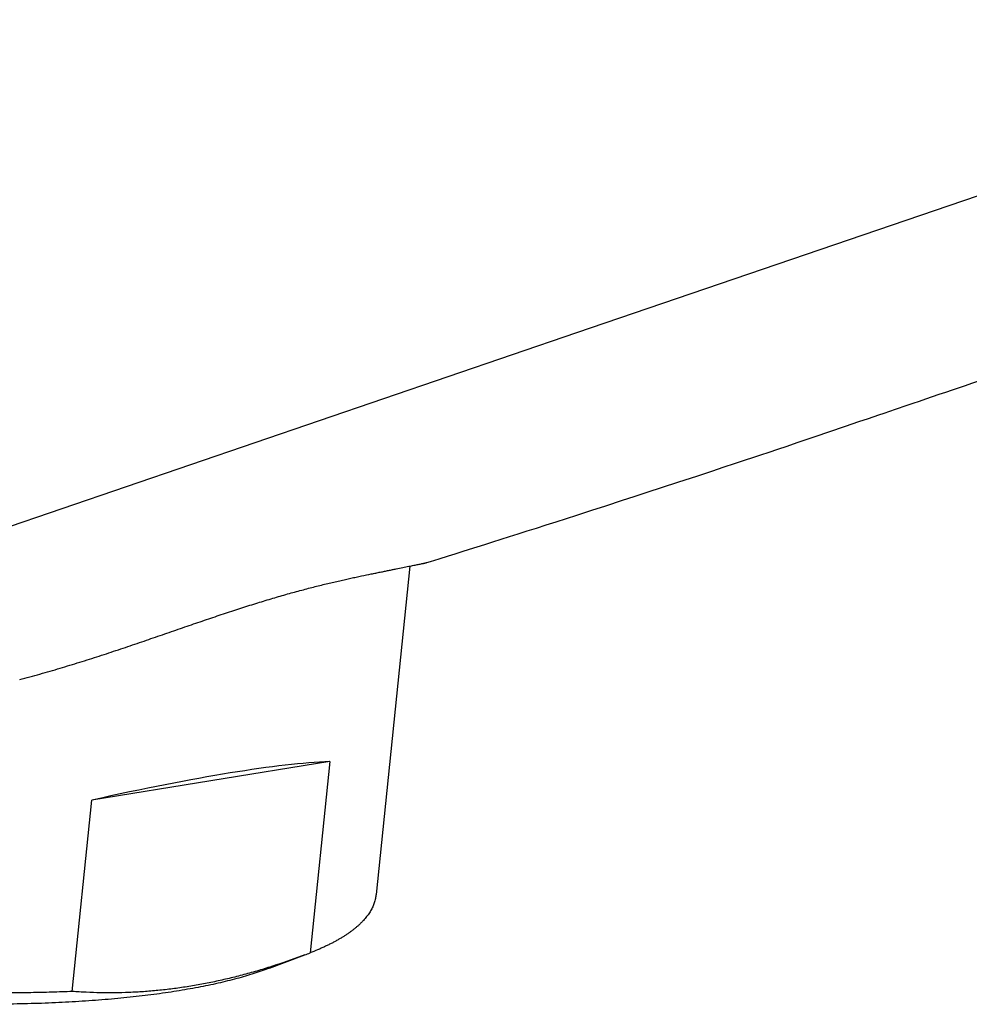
# Model space of a CAD drawing. Header units: millimetres. Extents: x -61 to 480, y -58 to 322.
# Tile 2 of 22: x -39 to -22, y 36 to 53. Entities that reach past the tile are written whole.
import ezdxf

# ---------------------------------------------------------------- set-up
doc = ezdxf.new("R2010")
doc.units = ezdxf.units.MM
doc.header["$LTSCALE"] = 23.1
doc.layers.get('0').update_dxf_attribs({"linetype": 'CONTINUOUS'})

msp = doc.modelspace()

# ---------------------------------------------------------------- linework, layer by layer
at = {"color": 9, "linetype": 'CONTINUOUS'}
for p, q in [((-13.353, 52.925), (-29.046, 47.562)), ((-29.046, 47.562), (-41.84, 43.189))]:
    msp.add_line(p, q, dxfattribs=at)
at = {"color": 7, "linetype": 'CONTINUOUS'}
for p, q in [((-24.443, 45.964), (-24.213, 46.042)), ((-24.213, 46.042), (-24.048, 46.098)), ((-24.048, 46.098), (-23.872, 46.158)), ((-24.944, 45.794), (-24.728, 45.867)), ((-24.728, 45.867), (-24.443, 45.964)), ((-25.27, 45.683), (-25.1, 45.741)), ((-25.1, 45.741), (-24.944, 45.794)), ((-25.753, 45.521), (-25.604, 45.571)), ((-25.604, 45.571), (-25.442, 45.625)), ((-25.442, 45.625), (-25.27, 45.683)), ((-26.344, 45.324), (-26.158, 45.386)), ((-26.158, 45.386), (-26.028, 45.429)), ((-26.028, 45.429), (-25.894, 45.474)), ((-25.894, 45.474), (-25.753, 45.521)), ((-26.971, 45.117), (-26.732, 45.195)), ((-26.732, 45.195), (-26.518, 45.266)), ((-26.518, 45.266), (-26.344, 45.324)), ((-27.297, 45.01), (-27.203, 45.041)), ((-27.203, 45.041), (-26.971, 45.117)), ((-27.82, 44.839), (-27.596, 44.912)), ((-27.596, 44.912), (-27.297, 45.01)), ((-28.547, 44.603), (-28.261, 44.696)), ((-28.261, 44.696), (-28.064, 44.76)), ((-28.064, 44.76), (-27.82, 44.839)), ((-29.045, 44.442), (-28.786, 44.525)), ((-28.786, 44.525), (-28.547, 44.603)), ((-29.395, 44.329), (-29.221, 44.385)), ((-29.221, 44.385), (-29.045, 44.442)), ((-29.892, 44.17), (-29.732, 44.221)), ((-29.732, 44.221), (-29.566, 44.274)), ((-29.566, 44.274), (-29.395, 44.329)), ((-30.479, 43.983), (-30.339, 44.028)), ((-30.339, 44.028), (-30.194, 44.073)), ((-30.194, 44.073), (-30.046, 44.121)), ((-30.046, 44.121), (-29.892, 44.17)), ((-31.004, 43.819), (-30.879, 43.858)), ((-30.879, 43.858), (-30.749, 43.898)), ((-30.749, 43.898), (-30.616, 43.94)), ((-30.616, 43.94), (-30.479, 43.983)), ((-31.55, 43.649), (-31.401, 43.695)), ((-31.401, 43.695), (-31.239, 43.745)), ((-31.239, 43.745), (-31.124, 43.781)), ((-31.124, 43.781), (-31.004, 43.819)), ((-31.904, 43.568), (-32.479, 37.946)), ((-31.611, 43.631), (-31.55, 43.649)), ((-33.274, 40.222), (-37.346, 39.561)), ((-33.274, 40.222), (-33.609, 36.945)), ((-37.681, 36.284), (-37.346, 39.561)), ((-34.305, 36.683), (-33.701, 36.91))]:
    msp.add_line(p, q, dxfattribs=at)
for points in [[(-22.611, 46.588), (-22.388, 46.664), (-22.281, 46.7), (-22.178, 46.735), (-22.078, 46.769), (-21.98, 46.803), (-21.885, 46.835), (-21.791, 46.867), (-21.699, 46.898), (-21.609, 46.929), (-21.52, 46.959), (-21.432, 46.989), (-21.26, 47.048)], [(-23.067, 46.432), (-22.84, 46.51), (-22.725, 46.549), (-22.611, 46.588)], [(-23.388, 46.323), (-23.284, 46.359), (-23.177, 46.395), (-23.067, 46.432)], [(-23.872, 46.158), (-23.78, 46.189), (-23.686, 46.222), (-23.589, 46.254), (-23.388, 46.323)]]:
    msp.add_lwpolyline(points, dxfattribs=at)
msp.add_arc((-38.18, 48.806), 12.712, 290.6361, 291.0761, dxfattribs=at)
msp.add_ellipse((-42.568, 36.954), major_axis=(10.29, 3.067), ratio=0.111045, start_param=0.411824, end_param=1.005847, dxfattribs=at)
for points, knots in [([(-38.581, 41.625), (-38.465, 41.656), (-38.291, 41.704), (-38.062, 41.769), (-37.891, 41.82), (-37.721, 41.871), (-37.553, 41.923), (-37.385, 41.975), (-37.22, 42.029), (-37.055, 42.082), (-36.892, 42.136), (-36.73, 42.191), (-36.518, 42.263), (-36.256, 42.353), (-35.946, 42.46), (-35.643, 42.565), (-35.348, 42.665), (-35.06, 42.762), (-34.78, 42.853), (-34.51, 42.939), (-34.249, 43.018), (-33.998, 43.091), (-33.795, 43.146), (-33.639, 43.188), (-33.526, 43.217), (-33.415, 43.244), (-33.308, 43.27), (-33.204, 43.295), (-33.103, 43.318), (-33.005, 43.34), (-32.911, 43.361), (-32.819, 43.381), (-32.703, 43.405), (-32.592, 43.428), (-32.484, 43.45), (-32.409, 43.466), (-32.336, 43.48), (-32.267, 43.494), (-32.201, 43.508), (-32.12, 43.524), (-32.043, 43.54), (-31.971, 43.555), (-31.922, 43.565), (-31.876, 43.574), (-31.833, 43.582), (-31.794, 43.59), (-31.758, 43.597), (-31.726, 43.604), (-31.696, 43.61), (-31.674, 43.615), (-31.658, 43.618), (-31.647, 43.621), (-31.637, 43.623), (-31.628, 43.626), (-31.619, 43.628), (-31.614, 43.63), (-31.611, 43.631)], [0, 0, 0, 0, 0.049631, 0.074282, 0.098816, 0.123225, 0.147502, 0.171642, 0.195634, 0.219472, 0.243145, 0.266644, 0.289958, 0.335986, 0.38113, 0.425286, 0.468346, 0.510198, 0.550735, 0.589854, 0.627456, 0.663456, 0.69778, 0.714293, 0.730367, 0.745995, 0.761174, 0.775901, 0.790174, 0.803993, 0.817356, 0.830264, 0.842716, 0.866255, 0.877343, 0.887974, 0.898149, 0.907866, 0.917123, 0.925918, 0.94211, 0.949503, 0.956426, 0.962878, 0.968859, 0.974371, 0.979414, 0.983992, 0.988107, 0.991762, 0.993418, 0.99496, 0.996389, 0.997704, 0.998908, 1, 1, 1, 1]), ([(-32.479, 37.946), (-32.481, 37.934), (-32.484, 37.91), (-32.49, 37.875), (-32.499, 37.839), (-32.51, 37.804), (-32.523, 37.769), (-32.537, 37.735), (-32.554, 37.701), (-32.58, 37.655), (-32.616, 37.598), (-32.659, 37.544), (-32.697, 37.501), (-32.728, 37.468), (-32.76, 37.436), (-32.795, 37.405), (-32.832, 37.373), (-32.87, 37.342), (-32.911, 37.311), (-32.953, 37.281), (-32.998, 37.251), (-33.044, 37.221), (-33.092, 37.192), (-33.142, 37.163), (-33.194, 37.134), (-33.248, 37.106), (-33.304, 37.078), (-33.361, 37.051), (-33.421, 37.024), (-33.503, 36.988), (-33.566, 36.962), (-33.609, 36.945)], [0, 0, 0, 0, 0.022743, 0.045553, 0.068498, 0.091645, 0.115057, 0.138795, 0.16292, 0.187486, 0.238137, 0.291142, 0.318636, 0.346835, 0.375772, 0.405476, 0.435974, 0.467289, 0.499443, 0.532455, 0.566342, 0.601119, 0.6368, 0.673395, 0.710915, 0.749368, 0.788761, 0.829101, 0.870392, 0.912637, 1, 1, 1, 1]), ([(-37.681, 36.284), (-37.798, 36.28), (-38.034, 36.271), (-38.391, 36.263), (-38.754, 36.259), (-39.123, 36.26), (-39.497, 36.265), (-39.876, 36.274), (-40.258, 36.287), (-40.644, 36.304), (-41.033, 36.326), (-41.423, 36.352), (-41.816, 36.382), (-42.209, 36.416), (-42.602, 36.454), (-42.995, 36.496), (-43.387, 36.542), (-43.777, 36.592), (-44.165, 36.645), (-44.551, 36.702), (-44.932, 36.763), (-45.31, 36.827), (-45.683, 36.895), (-46.051, 36.965), (-46.413, 37.039), (-46.768, 37.116), (-47.117, 37.196), (-47.458, 37.279), (-47.791, 37.364), (-48.115, 37.452), (-48.431, 37.542), (-48.736, 37.634), (-49.032, 37.729), (-49.225, 37.794), (-49.32, 37.827)], [0, 0, 0, 0, 0.029705, 0.05998, 0.090783, 0.12207, 0.153794, 0.18591, 0.21837, 0.251127, 0.284133, 0.317338, 0.350695, 0.384152, 0.417662, 0.451173, 0.484637, 0.518004, 0.551224, 0.584248, 0.617027, 0.649514, 0.68166, 0.713419, 0.744744, 0.775589, 0.80591, 0.835664, 0.864808, 0.893301, 0.921105, 0.948179, 0.974489, 1, 1, 1, 1]), ([(-34.305, 36.683), (-34.348, 36.666), (-34.437, 36.635), (-34.574, 36.589), (-34.718, 36.546), (-34.868, 36.504), (-35.024, 36.463), (-35.187, 36.425), (-35.355, 36.388), (-35.53, 36.354), (-35.71, 36.321), (-35.896, 36.29), (-36.088, 36.26), (-36.285, 36.233), (-36.487, 36.208), (-36.693, 36.185), (-36.905, 36.164), (-37.121, 36.144), (-37.342, 36.127), (-37.567, 36.112), (-37.796, 36.099), (-38.029, 36.088), (-38.266, 36.079), (-38.506, 36.073), (-38.749, 36.068), (-38.995, 36.065), (-39.245, 36.065), (-39.582, 36.067), (-40.009, 36.075), (-40.528, 36.093), (-41.053, 36.12), (-41.582, 36.154), (-42.115, 36.197), (-42.648, 36.248), (-43.18, 36.306), (-43.71, 36.372), (-44.235, 36.446), (-44.754, 36.526), (-45.265, 36.614), (-45.685, 36.692), (-46.016, 36.759), (-46.26, 36.81), (-46.501, 36.862), (-46.738, 36.916), (-46.971, 36.971), (-47.201, 37.028), (-47.426, 37.086), (-47.648, 37.145), (-47.865, 37.205), (-48.077, 37.267), (-48.285, 37.33), (-48.488, 37.393), (-48.685, 37.458), (-48.815, 37.502), (-48.879, 37.525)], [0, 0, 0, 0, 0.009373, 0.019137, 0.029292, 0.039834, 0.050759, 0.062063, 0.07374, 0.085783, 0.098187, 0.110943, 0.124044, 0.137482, 0.151247, 0.16533, 0.179722, 0.194412, 0.20939, 0.224645, 0.240165, 0.25594, 0.271957, 0.288204, 0.30467, 0.321341, 0.338205, 0.355249, 0.389824, 0.424958, 0.460542, 0.496465, 0.532613, 0.568875, 0.605134, 0.641278, 0.677192, 0.712765, 0.747884, 0.78244, 0.799474, 0.816327, 0.832987, 0.84944, 0.865674, 0.881677, 0.897437, 0.912943, 0.928181, 0.943142, 0.957815, 0.972189, 0.986254, 1, 1, 1, 1]), ([(-33.701, 36.91), (-33.868, 36.848), (-34.119, 36.759), (-34.457, 36.653), (-34.709, 36.581), (-34.961, 36.516), (-35.213, 36.458), (-35.423, 36.416), (-35.59, 36.386), (-35.756, 36.359), (-35.964, 36.329), (-36.213, 36.301), (-36.46, 36.28), (-36.707, 36.267), (-36.952, 36.261), (-37.197, 36.262), (-37.44, 36.269), (-37.601, 36.279), (-37.681, 36.284)], [0, 0, 0, 0, 0.131781, 0.196889, 0.261467, 0.325517, 0.389046, 0.452063, 0.483386, 0.514586, 0.576631, 0.638225, 0.699396, 0.760173, 0.820588, 0.880676, 0.940469, 1, 1, 1, 1])]:
    msp.add_open_spline(points, degree=3, knots=knots, dxfattribs=at)

doc.saveas('drawing.dxf')
